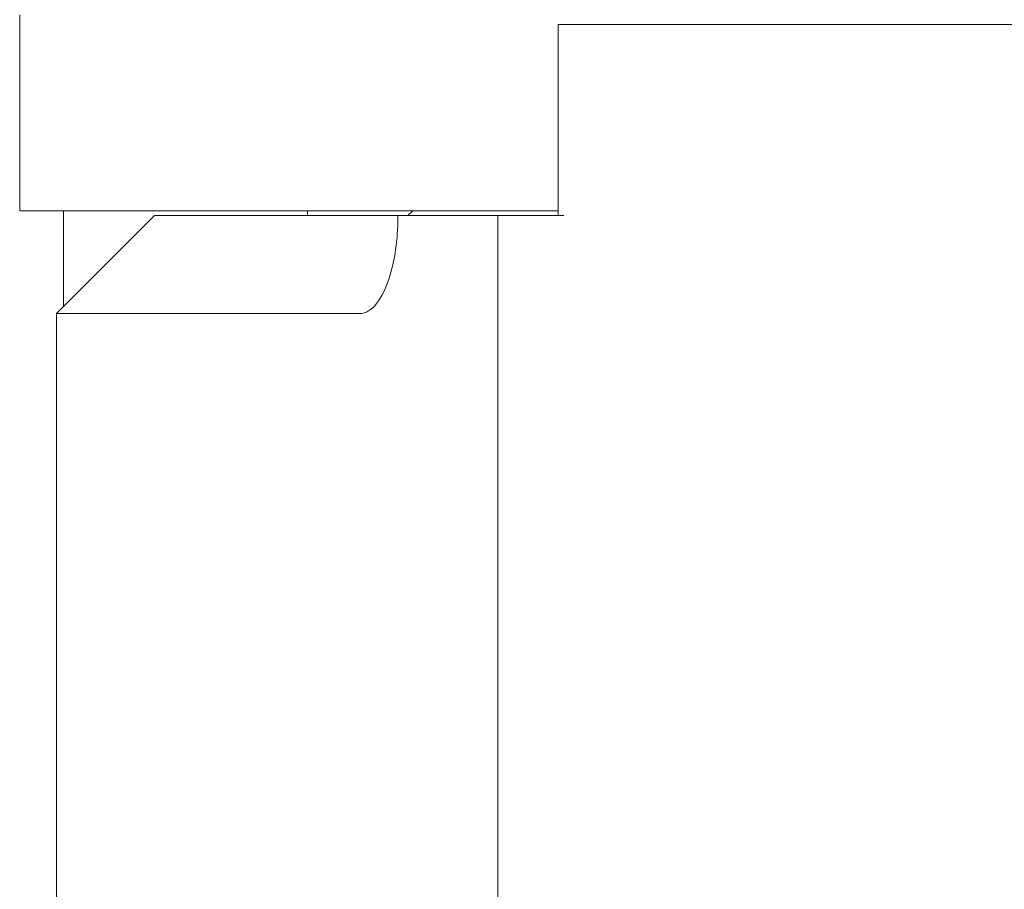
# Model space of a CAD drawing. Header units: inches. Extents: x 0.03 to 5.47, y 0.02 to 4.23.
# Tile 11 of 32: x 1.4 to 1.61, y 3.76 to 3.94. Entities that reach past the tile are written whole.
import ezdxf

# ---------------------------------------------------------------- set-up
doc = ezdxf.new("R2010")
doc.units = ezdxf.units.IN
doc.header["$LTSCALE"] = 0.5
doc.header["$MEASUREMENT"] = 0

msp = doc.modelspace()

# ---------------------------------------------------------------- linework, layer by layer
at = {"color": 7, "linetype": 'Continuous', "lineweight": 18}
for p, q in [((1.40448, 3.93678), (1.40448, 3.89678)), ((1.51443, 3.93478), (1.51443, 3.89578)), ((1.51557, 3.93478), (1.51443, 3.93478)), ((1.60448, 3.93478), (1.51557, 3.93478)), ((1.60448, 3.93478), (1.66244, 3.93478)), ((1.51443, 3.89678), (1.40448, 3.89678)), ((1.41344, 3.89678), (1.41344, 3.87724)), ((1.46324, 3.89678), (1.46324, 3.89578)), ((1.48473, 3.89678), (1.48373, 3.89578)), ((1.43198, 3.89578), (1.41198, 3.87578)), ((1.43198, 3.89578), (1.48169, 3.89578)), ((1.48169, 3.89531), (1.48169, 3.89578)), ((1.48169, 3.89578), (1.48675, 3.89578)), ((1.48675, 3.89578), (1.50211, 3.89578)), ((1.50211, 3.68078), (1.50211, 3.89578)), ((1.50211, 3.89578), (1.51557, 3.89578)), ((1.41198, 3.87578), (1.41198, 3.70078)), ((1.41198, 3.87578), (1.47388, 3.87578))]:
    msp.add_line(p, q, dxfattribs=at)
msp.add_open_spline([(1.48169, 3.89531), (1.48169, 3.89311), (1.48154, 3.89095), (1.48094, 3.88673), (1.48047, 3.88465), (1.47919, 3.88088), (1.47837, 3.87916), (1.47633, 3.87657), (1.47512, 3.87578), (1.47388, 3.87578)], degree=3, knots=[0, 0, 0, 0, 0.25, 0.25, 0.5, 0.5, 0.75, 0.75, 1, 1, 1, 1], dxfattribs=at)

doc.saveas('drawing.dxf')
